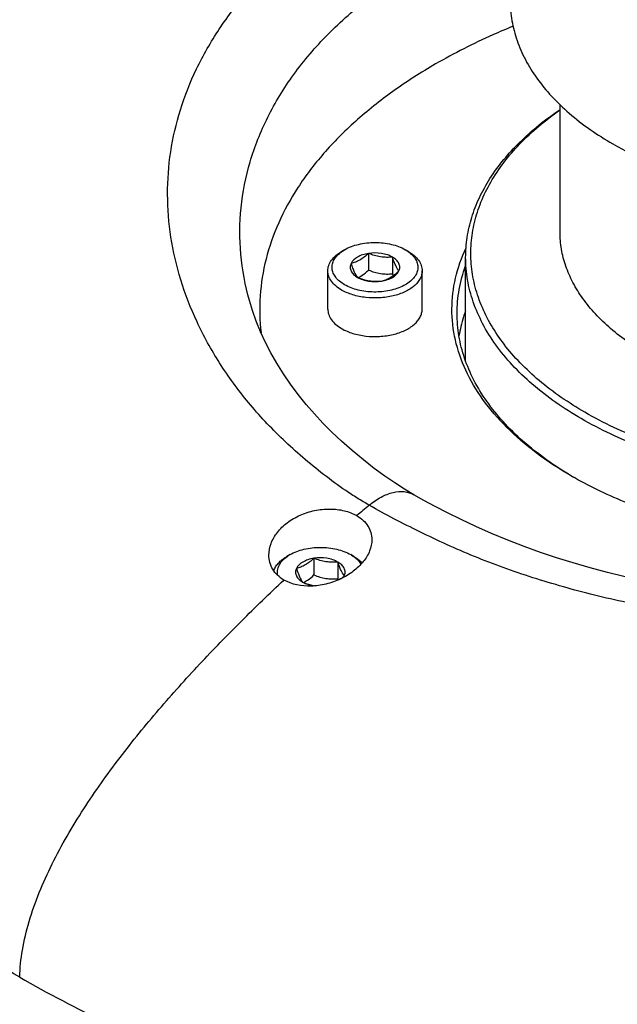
# Model space of a CAD drawing. Header units: millimetres. Extents: x 16 to 3344, y 34 to 2360.
# Tile 86 of 101: x 2944 to 2979, y 1878 to 1936. Entities that reach past the tile are written whole.
import ezdxf

# ---------------------------------------------------------------- set-up
doc = ezdxf.new("R2010")
doc.units = ezdxf.units.MM
doc.header["$LTSCALE"] = 185.02
for name, color, linetype in [('BOX_PBL25', 7, 'CONTINUOUS'), ('DEFAULT_VBL21', 7, 'CONTINUOUS'), ('TOP_ASM_PBL24', 7, 'CONTINUOUS')]:
    doc.layers.add(name, color=color, linetype=linetype)

# ---------------------------------------------------------------- blocks, each defined once
blk = doc.blocks.new('TOP_ASM_PBL24', base_point=(2930.257, 1963.92))
at = {"layer": 'TOP_ASM_PBL24', "color": 7}
for p, q in [((2963.402, 1922.438), (2963.226, 1922.336)), ((2967.115, 1922.336), (2966.938, 1922.438)), ((2964.797, 1922.222), (2964.797, 1921.252)), ((2966.191, 1922.007), (2966.191, 1921.036)), ((2962.42, 1918.968), (2962.42, 1921.213)), ((2967.92, 1918.968), (2967.92, 1921.213)), ((2960.22, 1904.679), (2960.044, 1904.577)), ((2963.933, 1904.577), (2963.756, 1904.679)), ((2961.615, 1904.464), (2961.615, 1903.493)), ((2963.009, 1904.248), (2963.009, 1903.278))]:
    blk.add_line(p, q, dxfattribs=at)
for points in [[(2967.431, 1908.171), (2966.882, 1908.498), (2966.318, 1908.855), (2965.738, 1909.251), (2965.132, 1909.695), (2964.495, 1910.193), (2963.843, 1910.736), (2963.222, 1911.287), (2962.659, 1911.818), (2962.141, 1912.34), (2961.648, 1912.87), (2961.168, 1913.424), (2960.7, 1914.004), (2960.254, 1914.604), (2959.837, 1915.211), (2959.455, 1915.821), (2959.107, 1916.431), (2958.791, 1917.044), (2958.506, 1917.659), (2958.253, 1918.279), (2958.031, 1918.905), (2957.859, 1919.473)], [(2979.754, 1903.382), (2978.722, 1903.636), (2977.707, 1903.908), (2976.715, 1904.195), (2975.752, 1904.495), (2974.808, 1904.812), (2973.867, 1905.151), (2972.916, 1905.521), (2971.967, 1905.917), (2971.051, 1906.325), (2970.194, 1906.728), (2969.403, 1907.117), (2968.678, 1907.487), (2968.019, 1907.84), (2967.431, 1908.171)]]:
    blk.add_lwpolyline(points, dxfattribs=at)
for centre, radius, start, end in [((2963.306, 1922.563), 1.96, 296.74931, 300.01957), ((2973.804, 1923.517), 8.007, 198.04959, 198.87376), ((2987.755, 1928.042), 21.837, 239.35767, 239.68255), ((3038.409, 1818.497), 115.518, 129.56069, 130.02931), ((2960.124, 1904.805), 1.96, 296.74931, 300.01957), ((2970.991, 1905.881), 8.396, 198.06042, 198.57866)]:
    blk.add_arc(centre, radius, start, end, dxfattribs=at)
for points, knots in [([(2980.361, 1970.787), (2980.167, 1970.724), (2979.758, 1970.583), (2978.863, 1970.248), (2977.623, 1969.728), (2976.034, 1968.962), (2974.331, 1968.041), (2972.541, 1966.991), (2970.01, 1965.432), (2967.411, 1963.782), (2964.719, 1962.122), (2961.903, 1960.427), (2958.272, 1958.311), (2954.565, 1956.207), (2951.533, 1954.496), (2949.219, 1953.173), (2946.883, 1951.812), (2943.721, 1949.946), (2939.696, 1947.586), (2935.603, 1945.244), (2932.256, 1943.381), (2928.819, 1941.505), (2925.32, 1939.637), (2921.795, 1937.694), (2919.111, 1936.156), (2916.416, 1934.532), (2913.716, 1932.814), (2911.012, 1931.02), (2909.209, 1929.801), (2908.302, 1929.189)], [0, 0, 0, 0, 0.007329, 0.015599, 0.03442, 0.055746, 0.079114, 0.104146, 0.130516, 0.186201, 0.215066, 0.244452, 0.304608, 0.366465, 0.398021, 0.43003, 0.462506, 0.49541, 0.562322, 0.630616, 0.665284, 0.700316, 0.771688, 0.808186, 0.845317, 0.883115, 0.92157, 0.960596, 1, 1, 1, 1]), ([(2975.724, 1964.797), (2974.608, 1964.125), (2972.328, 1962.683), (2968.834, 1960.451), (2965.139, 1958.184), (2961.285, 1955.916), (2957.985, 1954.028), (2955.289, 1952.501), (2953.23, 1951.335), (2951.151, 1950.144), (2949.054, 1948.921), (2946.938, 1947.675), (2944.798, 1946.419), (2942.634, 1945.157), (2939.7, 1943.464), (2936.725, 1941.782), (2933.704, 1940.118), (2930.609, 1938.443), (2927.464, 1936.777), (2924.291, 1935.062), (2921.874, 1933.72), (2919.439, 1932.32), (2916.993, 1930.855), (2914.532, 1929.335), (2912.056, 1927.781), (2909.553, 1926.243), (2907.855, 1925.257), (2906.996, 1924.786)], [0, 0, 0, 0, 0.049159, 0.101715, 0.15638, 0.212651, 0.270367, 0.299749, 0.329492, 0.359621, 0.390141, 0.421026, 0.452229, 0.483731, 0.515523, 0.57997, 0.612631, 0.645602, 0.712663, 0.746879, 0.781623, 0.81693, 0.852798, 0.889187, 0.925994, 0.963049, 1, 1, 1, 1]), ([(2964.836, 1907.556), (2964.602, 1907.69), (2964.141, 1907.965), (2963.243, 1908.547), (2962.176, 1909.332), (2960.963, 1910.329), (2959.82, 1911.358), (2958.762, 1912.424), (2957.481, 1913.88), (2956.089, 1915.779), (2954.762, 1918.179), (2953.805, 1920.646), (2953.225, 1923.148), (2953.024, 1925.66), (2953.206, 1928.159), (2953.776, 1930.623), (2954.734, 1933.027), (2956.069, 1935.347), (2957.767, 1937.557), (2959.81, 1939.634), (2962.179, 1941.551), (2963.924, 1942.68), (2964.842, 1943.21)], [0, 0, 0, 0, 0.018088, 0.036076, 0.071826, 0.10705, 0.14148, 0.175074, 0.207951, 0.271645, 0.332797, 0.391699, 0.448803, 0.504736, 0.560319, 0.616461, 0.673983, 0.733544, 0.795671, 0.860711, 0.928831, 1, 1, 1, 1]), ([(2957.859, 1919.473), (2957.611, 1920.356), (2957.273, 1922.156), (2957.284, 1924.897), (2957.819, 1927.6), (2958.864, 1930.222), (2960.403, 1932.725), (2962.409, 1935.069), (2964.853, 1937.213), (2966.707, 1938.448), (2967.694, 1939.018)], [0, 0, 0, 0, 0.116637, 0.231149, 0.346313, 0.464617, 0.588016, 0.717943, 0.85521, 1, 1, 1, 1]), ([(2944.468, 1880.071), (2944.025, 1880.324), (2943.145, 1880.833), (2941.834, 1881.607), (2940.53, 1882.383), (2938.801, 1883.42), (2936.661, 1884.729), (2933.283, 1886.842), (2929.959, 1888.994), (2926.689, 1891.186), (2923.483, 1893.386), (2919.558, 1896.175), (2915.719, 1899.031), (2912.717, 1901.351), (2910.499, 1903.103), (2908.27, 1904.843), (2906.024, 1906.574), (2903.763, 1908.298), (2900.72, 1910.591), (2897.649, 1912.865), (2894.551, 1915.123), (2892.207, 1916.81), (2889.846, 1918.488), (2887.462, 1920.158), (2885.063, 1921.849), (2882.654, 1923.586), (2880.233, 1925.38), (2877.801, 1927.239), (2875.362, 1929.171), (2873.334, 1930.841), (2871.712, 1932.221), (2870.49, 1933.284), (2869.27, 1934.371), (2868.462, 1935.109), (2868.056, 1935.48)], [0, 0, 0, 0, 0.016188, 0.032279, 0.048341, 0.064372, 0.096276, 0.127994, 0.190859, 0.222007, 0.252964, 0.314302, 0.37488, 0.404873, 0.434729, 0.46464, 0.494646, 0.524745, 0.554935, 0.615597, 0.646074, 0.676641, 0.707291, 0.738043, 0.769052, 0.800464, 0.832337, 0.864714, 0.897637, 0.931142, 0.948119, 0.965254, 0.982555, 1, 1, 1, 1]), ([(2973.217, 1935.455), (2972.819, 1935.292), (2971.28, 1934.634), (2969.782, 1933.878), (2968.706, 1933.256)], [0, 0, 0, 0, 0.257182, 1, 1, 1, 1]), ([(2968.706, 1933.256), (2967.85, 1932.762), (2966.228, 1931.726), (2964.033, 1929.983), (2962.455, 1928.399), (2961.379, 1927.078), (2960.453, 1925.763), (2959.516, 1924.063), (2958.765, 1921.93), (2958.414, 1919.758), (2958.451, 1918.306), (2958.536, 1917.593)], [0, 0, 0, 0, 0.149916, 0.291352, 0.424405, 0.487971, 0.549683, 0.668063, 0.781171, 0.891031, 1, 1, 1, 1]), ([(2963.402, 1922.438), (2963.653, 1922.583), (2964.237, 1922.794), (2965.17, 1922.896), (2966.103, 1922.794), (2966.687, 1922.583), (2966.938, 1922.438)], [0, 0, 0, 0, 0.237217, 0.499998, 0.762781, 1, 1, 1, 1]), ([(2962.42, 1921.213), (2962.42, 1921.318), (2962.459, 1921.536), (2962.624, 1921.84), (2962.886, 1922.115), (2963.105, 1922.266), (2963.226, 1922.336)], [0, 0, 0, 0, 0.217772, 0.450951, 0.710201, 1, 1, 1, 1]), ([(2963.402, 1920.397), (2963.299, 1920.456), (2963.112, 1920.584), (2962.883, 1920.815), (2962.729, 1921.07), (2962.659, 1921.34), (2962.679, 1921.615), (2962.787, 1921.88), (2962.975, 1922.125), (2963.139, 1922.263), (2963.23, 1922.328)], [0, 0, 0, 0, 0.147325, 0.280127, 0.400128, 0.511606, 0.621063, 0.735604, 0.860873, 1, 1, 1, 1]), ([(2963.23, 1922.328), (2963.244, 1922.338), (2963.3, 1922.376), (2963.358, 1922.412), (2963.402, 1922.438)], [0, 0, 0, 0, 0.244979, 1, 1, 1, 1]), ([(2967.11, 1922.328), (2967.204, 1922.261), (2967.373, 1922.118), (2967.564, 1921.863), (2967.669, 1921.587), (2967.678, 1921.302), (2967.591, 1921.023), (2967.416, 1920.763), (2967.162, 1920.531), (2966.713, 1920.254), (2966.017, 1920.024), (2965.108, 1919.942), (2964.206, 1920.05), (2963.645, 1920.257), (2963.402, 1920.397)], [0, 0, 0, 0, 0.057161, 0.10845, 0.155307, 0.200301, 0.246579, 0.296881, 0.352873, 0.415082, 0.555657, 0.709381, 0.862109, 1, 1, 1, 1]), ([(2966.938, 1922.438), (2966.953, 1922.429), (2967.011, 1922.395), (2967.068, 1922.357), (2967.11, 1922.328)], [0, 0, 0, 0, 0.255046, 1, 1, 1, 1]), ([(2967.115, 1922.336), (2967.235, 1922.266), (2967.454, 1922.115), (2967.716, 1921.84), (2967.881, 1921.536), (2967.92, 1921.318), (2967.92, 1921.213)], [0, 0, 0, 0, 0.289801, 0.549051, 0.782229, 1, 1, 1, 1]), ([(2976.625, 1909.252), (2975.915, 1909.662), (2974.585, 1910.53), (2972.838, 1912.024), (2971.44, 1913.643), (2970.417, 1915.362), (2969.792, 1917.155), (2969.585, 1918.987), (2969.801, 1920.818), (2970.213, 1921.984), (2970.477, 1922.548)], [0, 0, 0, 0, 0.151923, 0.293209, 0.424233, 0.546245, 0.661473, 0.773047, 0.884661, 1, 1, 1, 1]), ([(2964.797, 1922.222), (2964.679, 1922.204), (2964.454, 1922.151), (2964.084, 1921.993), (2963.85, 1921.793), (2963.776, 1921.633)], [0, 0, 0, 0, 0.295032, 0.564531, 1, 1, 1, 1]), ([(2964.797, 1922.222), (2964.715, 1922.148), (2964.553, 1922.009), (2964.297, 1921.834), (2964.038, 1921.708), (2963.862, 1921.654), (2963.776, 1921.633)], [0, 0, 0, 0, 0.276817, 0.53769, 0.777992, 1, 1, 1, 1]), ([(2966.191, 1922.007), (2966.096, 1922.061), (2965.885, 1922.152), (2965.419, 1922.261), (2965.043, 1922.26), (2964.797, 1922.222)], [0, 0, 0, 0, 0.228315, 0.478261, 1, 1, 1, 1]), ([(2966.191, 1922.007), (2966.076, 1921.996), (2965.843, 1921.986), (2965.369, 1922.025), (2965.021, 1922.133), (2964.797, 1922.222)], [0, 0, 0, 0, 0.242378, 0.490754, 1, 1, 1, 1]), ([(2966.564, 1921.202), (2966.595, 1921.269), (2966.632, 1921.418), (2966.575, 1921.648), (2966.42, 1921.853), (2966.274, 1921.959), (2966.191, 1922.007)], [0, 0, 0, 0, 0.226459, 0.452919, 0.706139, 1, 1, 1, 1]), ([(2966.564, 1921.202), (2966.488, 1921.296), (2966.388, 1921.476), (2966.277, 1921.751), (2966.22, 1921.917), (2966.191, 1922.007)], [0, 0, 0, 0, 0.407436, 0.684358, 1, 1, 1, 1]), ([(2963.226, 1920.091), (2963.105, 1920.16), (2962.886, 1920.311), (2962.624, 1920.586), (2962.459, 1920.89), (2962.42, 1921.108), (2962.42, 1921.213)], [0, 0, 0, 0, 0.289801, 0.549051, 0.782229, 1, 1, 1, 1]), ([(2967.92, 1921.213), (2967.92, 1921.135), (2967.899, 1920.974), (2967.807, 1920.743), (2967.658, 1920.523), (2967.377, 1920.241), (2966.898, 1919.949), (2966.209, 1919.719), (2965.436, 1919.611), (2964.641, 1919.633), (2963.89, 1919.783), (2963.429, 1919.973), (2963.226, 1920.091)], [0, 0, 0, 0, 0.04286, 0.087489, 0.135322, 0.187287, 0.304552, 0.438223, 0.58257, 0.729726, 0.87132, 1, 1, 1, 1]), ([(2963.776, 1921.633), (2963.745, 1921.566), (2963.709, 1921.417), (2963.765, 1921.186), (2963.921, 1920.982), (2964.067, 1920.876), (2964.15, 1920.828)], [0, 0, 0, 0, 0.226459, 0.452919, 0.706139, 1, 1, 1, 1]), ([(2963.776, 1921.633), (2963.805, 1921.544), (2963.862, 1921.377), (2963.973, 1921.102), (2964.074, 1920.922), (2964.15, 1920.828)], [0, 0, 0, 0, 0.315642, 0.592564, 1, 1, 1, 1]), ([(2964.286, 1920.866), (2964.33, 1920.892), (2964.511, 1921.005), (2964.676, 1921.142), (2964.797, 1921.252)], [0, 0, 0, 0, 0.238304, 1, 1, 1, 1]), ([(2964.797, 1921.252), (2965.021, 1921.162), (2965.369, 1921.055), (2965.843, 1921.016), (2966.076, 1921.026), (2966.191, 1921.036)], [0, 0, 0, 0, 0.509246, 0.757622, 1, 1, 1, 1]), ([(2965.544, 1920.612), (2965.629, 1920.633), (2965.805, 1920.688), (2966.065, 1920.814), (2966.32, 1920.989), (2966.483, 1921.128), (2966.564, 1921.202)], [0, 0, 0, 0, 0.222008, 0.46231, 0.723183, 1, 1, 1, 1]), ([(2965.544, 1920.612), (2965.662, 1920.631), (2965.886, 1920.683), (2966.256, 1920.841), (2966.49, 1921.042), (2966.564, 1921.202)], [0, 0, 0, 0, 0.295032, 0.564531, 1, 1, 1, 1]), ([(2969.954, 1918.723), (2969.954, 1919.19), (2970.04, 1920.135), (2970.289, 1921.05), (2970.451, 1921.498)], [0, 0, 0, 0, 0.494879, 1, 1, 1, 1]), ([(2964.15, 1920.828), (2964.374, 1920.739), (2964.722, 1920.631), (2965.196, 1920.592), (2965.429, 1920.602), (2965.544, 1920.612)], [0, 0, 0, 0, 0.509246, 0.757622, 1, 1, 1, 1]), ([(2964.15, 1920.828), (2964.244, 1920.774), (2964.455, 1920.683), (2964.922, 1920.574), (2965.298, 1920.574), (2965.544, 1920.612)], [0, 0, 0, 0, 0.228315, 0.478261, 1, 1, 1, 1]), ([(2962.42, 1918.968), (2962.42, 1918.863), (2962.459, 1918.645), (2962.624, 1918.341), (2962.886, 1918.066), (2963.105, 1917.915), (2963.226, 1917.845)], [0, 0, 0, 0, 0.217771, 0.450949, 0.710199, 1, 1, 1, 1]), ([(2963.226, 1917.845), (2963.429, 1917.728), (2963.89, 1917.537), (2964.641, 1917.387), (2965.436, 1917.365), (2966.209, 1917.474), (2966.898, 1917.704), (2967.377, 1917.996), (2967.658, 1918.278), (2967.807, 1918.497), (2967.899, 1918.729), (2967.92, 1918.89), (2967.92, 1918.968)], [0, 0, 0, 0, 0.12868, 0.270274, 0.41743, 0.561777, 0.695448, 0.812713, 0.864678, 0.912511, 0.95714, 1, 1, 1, 1]), ([(2970.451, 1918.885), (2970.407, 1918.764), (2970.245, 1918.284), (2970.126, 1917.79), (2970.064, 1917.417)], [0, 0, 0, 0, 0.25321, 1, 1, 1, 1]), ([(2976.625, 1909.254), (2975.623, 1909.847), (2974.221, 1910.835), (2972.638, 1912.382), (2971.674, 1913.572), (2970.913, 1914.812), (2970.363, 1916.093), (2970.029, 1917.401), (2969.954, 1918.285), (2969.954, 1918.723)], [0, 0, 0, 0, 0.288543, 0.421606, 0.547502, 0.666979, 0.781169, 0.891574, 1, 1, 1, 1]), ([(2990.808, 1905.312), (2989.492, 1905.397), (2986.908, 1905.69), (2983.178, 1906.503), (2979.733, 1907.662), (2977.608, 1908.684), (2976.625, 1909.252)], [0, 0, 0, 0, 0.266546, 0.524847, 0.770516, 1, 1, 1, 1]), ([(2964.836, 1907.556), (2965.053, 1907.736), (2965.492, 1908.041), (2966.189, 1908.327), (2966.762, 1908.382), (2967.167, 1908.299), (2967.348, 1908.219), (2967.431, 1908.171)], [0, 0, 0, 0, 0.299831, 0.563534, 0.792416, 0.897742, 1, 1, 1, 1]), ([(3022.074, 1907.556), (3021.6, 1907.282), (3020.625, 1906.753), (3019.119, 1905.997), (3017.558, 1905.257), (3015.937, 1904.558), (3014.26, 1903.912), (3012.532, 1903.324), (3010.757, 1902.791), (3008.322, 1902.145), (3005.19, 1901.477), (3000.033, 1900.706), (2993.455, 1900.322), (2986.876, 1900.706), (2981.719, 1901.477), (2978.587, 1902.145), (2976.152, 1902.791), (2974.377, 1903.324), (2972.649, 1903.912), (2970.972, 1904.558), (2969.351, 1905.257), (2967.79, 1905.996), (2966.284, 1906.753), (2965.309, 1907.282), (2964.835, 1907.556)], [0, 0, 0, 0, 0.027522, 0.05578, 0.084797, 0.114426, 0.144576, 0.175196, 0.206274, 0.237788, 0.30194, 0.367297, 0.499999, 0.632701, 0.698059, 0.762211, 0.793724, 0.824803, 0.855423, 0.885573, 0.915202, 0.944219, 0.972477, 1, 1, 1, 1]), ([(2958.988, 1904.653), (2958.988, 1904.882), (2959.085, 1905.361), (2959.467, 1906.013), (2960.054, 1906.577), (2960.8, 1907.009), (2961.647, 1907.279), (2962.529, 1907.368), (2963.369, 1907.273), (2963.886, 1907.08), (2964.11, 1906.951)], [0, 0, 0, 0, 0.105401, 0.219514, 0.343443, 0.475847, 0.613195, 0.750211, 0.880831, 1, 1, 1, 1]), ([(2964.11, 1906.951), (2964.244, 1906.873), (2964.489, 1906.697), (2964.775, 1906.358), (2964.951, 1905.969), (2964.988, 1905.69), (2964.988, 1905.552)], [0, 0, 0, 0, 0.268873, 0.519899, 0.760349, 1, 1, 1, 1]), ([(2964.988, 1905.552), (2964.988, 1905.332), (2964.887, 1904.864), (2964.496, 1904.231), (2963.906, 1903.674), (2963.164, 1903.233), (2962.463, 1902.986), (2961.876, 1902.874), (2961.049, 1902.805), (2960.33, 1902.93), (2959.867, 1903.197)], [0, 0, 0, 0, 0.102466, 0.215784, 0.340817, 0.475053, 0.613908, 0.68339, 0.75185, 1, 1, 1, 1]), ([(2960.22, 1904.679), (2960.471, 1904.824), (2961.055, 1905.036), (2961.988, 1905.137), (2962.921, 1905.036), (2963.505, 1904.824), (2963.756, 1904.679)], [0, 0, 0, 0, 0.237217, 0.499998, 0.762781, 1, 1, 1, 1]), ([(2959.867, 1903.197), (2959.732, 1903.275), (2959.483, 1903.457), (2959.198, 1903.81), (2959.025, 1904.217), (2958.988, 1904.508), (2958.988, 1904.653)], [0, 0, 0, 0, 0.263358, 0.512804, 0.755772, 1, 1, 1, 1]), ([(2959.278, 1903.724), (2959.303, 1903.806), (2959.376, 1903.972), (2959.545, 1904.197), (2959.771, 1904.404), (2959.948, 1904.522), (2960.044, 1904.577)], [0, 0, 0, 0, 0.220168, 0.457823, 0.71726, 1, 1, 1, 1]), ([(2959.513, 1903.457), (2959.489, 1903.553), (2959.475, 1903.758), (2959.569, 1904.062), (2959.766, 1904.342), (2959.947, 1904.497), (2960.049, 1904.569)], [0, 0, 0, 0, 0.226576, 0.459091, 0.71377, 1, 1, 1, 1]), ([(2960.049, 1904.569), (2960.062, 1904.579), (2960.118, 1904.618), (2960.176, 1904.654), (2960.22, 1904.679)], [0, 0, 0, 0, 0.244979, 1, 1, 1, 1]), ([(2963.756, 1904.679), (2963.771, 1904.671), (2963.83, 1904.636), (2963.887, 1904.599), (2963.928, 1904.569)], [0, 0, 0, 0, 0.255046, 1, 1, 1, 1]), ([(2963.928, 1904.569), (2963.974, 1904.537), (2964.137, 1904.41), (2964.279, 1904.252), (2964.356, 1904.122)], [0, 0, 0, 0, 0.27012, 1, 1, 1, 1]), ([(2963.933, 1904.577), (2963.981, 1904.55), (2964.157, 1904.441), (2964.319, 1904.307), (2964.421, 1904.195)], [0, 0, 0, 0, 0.266093, 1, 1, 1, 1]), ([(2961.615, 1904.464), (2961.497, 1904.445), (2961.273, 1904.393), (2960.902, 1904.235), (2960.668, 1904.034), (2960.594, 1903.874)], [0, 0, 0, 0, 0.295032, 0.564531, 1, 1, 1, 1]), ([(2961.615, 1904.464), (2961.533, 1904.39), (2961.371, 1904.251), (2961.115, 1904.076), (2960.856, 1903.95), (2960.68, 1903.895), (2960.594, 1903.874)], [0, 0, 0, 0, 0.276817, 0.53769, 0.777992, 1, 1, 1, 1]), ([(2963.009, 1904.248), (2962.915, 1904.303), (2962.703, 1904.393), (2962.237, 1904.502), (2961.861, 1904.502), (2961.615, 1904.464)], [0, 0, 0, 0, 0.228315, 0.478261, 1, 1, 1, 1]), ([(2963.009, 1904.248), (2962.894, 1904.238), (2962.661, 1904.227), (2962.187, 1904.267), (2961.839, 1904.374), (2961.615, 1904.464)], [0, 0, 0, 0, 0.242378, 0.490754, 1, 1, 1, 1]), ([(2963.382, 1903.443), (2963.414, 1903.51), (2963.45, 1903.659), (2963.393, 1903.89), (2963.238, 1904.095), (2963.092, 1904.2), (2963.009, 1904.248)], [0, 0, 0, 0, 0.226459, 0.452919, 0.706139, 1, 1, 1, 1]), ([(2963.382, 1903.443), (2963.307, 1903.537), (2963.206, 1903.717), (2963.095, 1903.992), (2963.038, 1904.159), (2963.009, 1904.248)], [0, 0, 0, 0, 0.407436, 0.684358, 1, 1, 1, 1]), ([(2960.594, 1903.874), (2960.563, 1903.808), (2960.527, 1903.659), (2960.583, 1903.428), (2960.739, 1903.223), (2960.885, 1903.117), (2960.968, 1903.07)], [0, 0, 0, 0, 0.226459, 0.452919, 0.706139, 1, 1, 1, 1]), ([(2960.594, 1903.874), (2960.623, 1903.785), (2960.68, 1903.619), (2960.791, 1903.344), (2960.892, 1903.164), (2960.968, 1903.07)], [0, 0, 0, 0, 0.315642, 0.592564, 1, 1, 1, 1]), ([(2961.104, 1903.108), (2961.148, 1903.133), (2961.329, 1903.247), (2961.494, 1903.384), (2961.615, 1903.493)], [0, 0, 0, 0, 0.238304, 1, 1, 1, 1]), ([(2961.615, 1903.493), (2961.839, 1903.404), (2962.187, 1903.296), (2962.661, 1903.257), (2962.894, 1903.268), (2963.009, 1903.278)], [0, 0, 0, 0, 0.509246, 0.757622, 1, 1, 1, 1]), ([(2963.188, 1903.276), (2963.205, 1903.29), (2963.271, 1903.344), (2963.335, 1903.4), (2963.382, 1903.443)], [0, 0, 0, 0, 0.24689, 1, 1, 1, 1]), ([(2963.326, 1903.345), (2963.331, 1903.353), (2963.352, 1903.385), (2963.371, 1903.418), (2963.382, 1903.443)], [0, 0, 0, 0, 0.256058, 1, 1, 1, 1]), ([(2944.468, 1880.071), (2944.484, 1880.6), (2944.604, 1881.695), (2944.995, 1883.345), (2945.589, 1885.018), (2946.596, 1887.237), (2948.146, 1889.888), (2950.269, 1892.865), (2952.548, 1895.661), (2954.923, 1898.3), (2957.361, 1900.808), (2959.028, 1902.415), (2959.867, 1903.197)], [0, 0, 0, 0, 0.056035, 0.116135, 0.179013, 0.243543, 0.373754, 0.503078, 0.630045, 0.755116, 0.878638, 1, 1, 1, 1]), ([(2960.968, 1903.07), (2961.028, 1903.045), (2961.27, 1902.955), (2961.522, 1902.889), (2961.714, 1902.863)], [0, 0, 0, 0, 0.252223, 1, 1, 1, 1]), ([(2960.968, 1903.07), (2961.013, 1903.043), (2961.216, 1902.941), (2961.438, 1902.882), (2961.61, 1902.855)], [0, 0, 0, 0, 0.232587, 1, 1, 1, 1]), ([(2944.468, 1880.071), (2946.109, 1879.123), (2949.55, 1877.33), (2955.012, 1875.002), (2960.841, 1872.993), (2966.981, 1871.322), (2973.375, 1870.006), (2982.2, 1868.734), (2993.456, 1868.102), (3006.884, 1868.856), (3017.786, 1870.74), (3026.068, 1872.993), (3031.897, 1875.002), (3037.359, 1877.331), (3040.8, 1879.123), (3042.441, 1880.071)], [0, 0, 0, 0, 0.055848, 0.114198, 0.174812, 0.23739, 0.301601, 0.367054, 0.50003, 0.633006, 0.762609, 0.825188, 0.885802, 0.944153, 1, 1, 1, 1])]:
    blk.add_open_spline(points, degree=3, knots=knots, dxfattribs=at)
blk = doc.blocks.new('BOX_PBL25', base_point=(3115.492, 1780.29))
at = {"layer": 'BOX_PBL25', "color": 7}
for p, q in [((2975.954, 1923.459), (2975.954, 1930.882)), ((2970.454, 1915.949), (2970.454, 1921.989))]:
    blk.add_line(p, q, dxfattribs=at)
for points, knots in [([(2973.054, 1936.931), (2973.054, 1936.545), (2973.121, 1935.763), (2973.421, 1934.609), (2973.915, 1933.48), (2974.598, 1932.388), (2975.461, 1931.341), (2976.88, 1929.983), (2978.134, 1929.12), (2979.029, 1928.603)], [0, 0, 0, 0, 0.108047, 0.21813, 0.332104, 0.451501, 0.577461, 0.710727, 1, 1, 1, 1]), ([(2979.029, 1928.603), (2979.762, 1928.179), (2981.333, 1927.405), (2983.867, 1926.487), (2986.605, 1925.792), (2989.489, 1925.335), (2992.457, 1925.125), (2995.447, 1925.167), (2998.394, 1925.46), (3001.236, 1925.998), (3003.912, 1926.769), (3006.366, 1927.758), (3008.546, 1928.944), (3010.407, 1930.303), (3011.908, 1931.811), (3013.016, 1933.441), (3013.699, 1935.16), (3013.854, 1936.35), (3013.854, 1936.931)], [0, 0, 0, 0, 0.062394, 0.128743, 0.198347, 0.270335, 0.343724, 0.417468, 0.490504, 0.561803, 0.630411, 0.695509, 0.756467, 0.812914, 0.864822, 0.912605, 0.957186, 1, 1, 1, 1]), ([(2970.454, 1921.989), (2970.454, 1922.38), (2970.515, 1923.17), (2970.787, 1924.34), (2971.237, 1925.49), (2972.088, 1927.019), (2973.607, 1928.835), (2975.117, 1930.039), (2975.952, 1930.604)], [0, 0, 0, 0, 0.110449, 0.222589, 0.337982, 0.457973, 0.715284, 1, 1, 1, 1]), ([(2977.403, 1912.967), (2976.464, 1913.509), (2975.144, 1914.409), (2973.628, 1915.814), (2972.405, 1917.22), (2971.481, 1918.765), (2970.947, 1920.391), (2970.748, 1921.605), (2970.745, 1922.825), (2970.938, 1924.04), (2971.325, 1925.237), (2972.112, 1926.833), (2973.594, 1928.734), (2975.109, 1929.99), (2975.952, 1930.58)], [0, 0, 0, 0, 0.146984, 0.215052, 0.279599, 0.39921, 0.455628, 0.510688, 0.565273, 0.620305, 0.67667, 0.735149, 0.860592, 1, 1, 1, 1]), ([(2981.08, 1916.314), (2980.312, 1916.758), (2979.236, 1917.499), (2978.019, 1918.663), (2977.278, 1919.561), (2976.693, 1920.499), (2976.269, 1921.467), (2976.012, 1922.457), (2975.954, 1923.127), (2975.954, 1923.459)], [0, 0, 0, 0, 0.289271, 0.422537, 0.548497, 0.667894, 0.781868, 0.891953, 1, 1, 1, 1]), ([(2977.191, 1912.599), (2976.181, 1913.182), (2974.768, 1914.155), (2973.168, 1915.686), (2972.194, 1916.867), (2971.425, 1918.099), (2970.868, 1919.372), (2970.53, 1920.673), (2970.454, 1921.553), (2970.454, 1921.989)], [0, 0, 0, 0, 0.289273, 0.422539, 0.548499, 0.667896, 0.78187, 0.891953, 1, 1, 1, 1]), ([(3009.718, 1912.599), (3008.605, 1911.956), (3006.17, 1910.823), (3002.205, 1909.618), (2997.913, 1908.876), (2993.454, 1908.626), (2988.996, 1908.876), (2984.703, 1909.618), (2980.739, 1910.823), (2978.304, 1911.956), (2977.191, 1912.599)], [0, 0, 0, 0, 0.114154, 0.237325, 0.366975, 0.499999, 0.633024, 0.762674, 0.885846, 1, 1, 1, 1]), ([(3009.506, 1912.967), (3008.407, 1912.332), (3006.004, 1911.213), (3002.091, 1910.024), (2997.855, 1909.292), (2993.454, 1909.045), (2989.054, 1909.292), (2984.818, 1910.024), (2980.905, 1911.213), (2978.502, 1912.332), (2977.403, 1912.967)], [0, 0, 0, 0, 0.114154, 0.237325, 0.366975, 0.499999, 0.633024, 0.762674, 0.885846, 1, 1, 1, 1])]:
    blk.add_open_spline(points, degree=3, knots=knots, dxfattribs=at)
blk = doc.blocks.new('DEFAULT_VBL21', base_point=(3028.169, 1858.95))
at = {"layer": 'BOX_PBL25'}
blk.add_blockref('BOX_PBL25', (3115.492, 1780.29), dxfattribs=at)
at = {"layer": 'TOP_ASM_PBL24'}
blk.add_blockref('TOP_ASM_PBL24', (2930.257, 1963.92), dxfattribs=at)

msp = doc.modelspace()

# ---------------------------------------------------------------- block references
at = {"layer": 'DEFAULT_VBL21'}
msp.add_blockref('DEFAULT_VBL21', (3028.169, 1858.95), dxfattribs=at)

doc.saveas('drawing.dxf')
